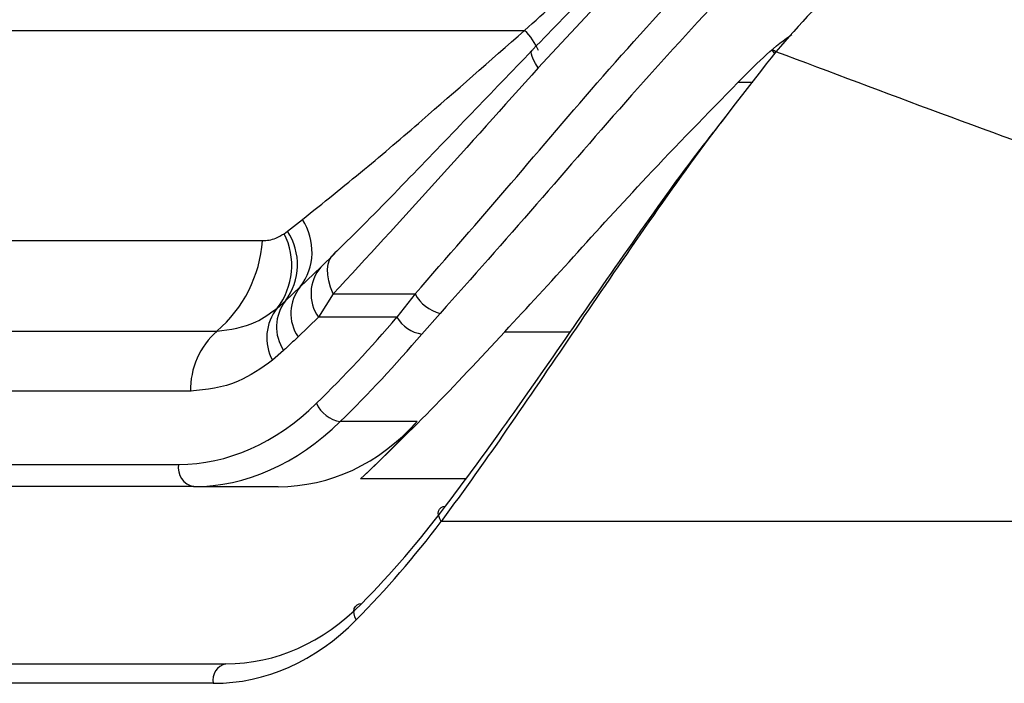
# Paper-space layout 'In Ground Anchor' of a CAD drawing. Header units: millimetres. Extents: x 38476 to 443956, y 10848 to 406945.
# Tile 46 of 71: x 297294 to 298677, y 133459 to 134391. Entities that reach past the tile are written whole.
import ezdxf

# ---------------------------------------------------------------- set-up
doc = ezdxf.new("R2010")
doc.units = ezdxf.units.MM

psp = doc.layouts.new('In Ground Anchor')

# ---------------------------------------------------------------- linework, layer by layer
at = {"color": 7, "linetype": 'Continuous', "lineweight": 25, "ltscale": 50}
for p, q in [((298132.9, 134442.7), (298022.3, 134323.7)), ((297021.9, 134376.2), (298003, 134376.2)), ((297670.1, 134094), (297691, 134110.5)), ((297665.2, 134090.5), (297670.1, 134094)), ((296978, 134080.8), (297634.8, 134080.8)), ((297716.9, 134043.6), (297736.9, 134063.1)), ((297687.9, 134015.7), (297716.9, 134043.6)), ((297667.2, 133996.2), (297687.9, 134015.7)), ((297734.4, 134005.9), (297713.5, 133973.4)), ((297734.4, 134005.9), (297849.3, 134005.9)), ((297849.3, 134005.9), (297823.8, 133973.4)), ((297655.6, 133985.9), (297667.2, 133996.2)), ((297858.8, 133949.5), (297884.4, 133978.6)), ((297713.5, 133973.4), (297684.8, 133945.6)), ((297823.8, 133973.4), (297713.5, 133973.4)), ((296914.2, 133953.7), (297571, 133953.7)), ((297664.6, 133926.4), (297649.1, 133912.7)), ((297533.7, 133869.1), (296876.9, 133869.1)), ((297852.4, 133826.7), (297744.2, 133826.7)), ((296642.4, 133766.2), (297517, 133766.2)), ((297538.2, 133735.1), (296663.6, 133735.1)), ((297538.2, 133735.1), (297656.9, 133735.1)), ((299307, 133686.2), (297886.1, 133686.2)), ((296621.7, 133486.2), (297583.4, 133486.2)), ((297565.8, 133458.8), (296604.1, 133458.8))]:
    psp.add_line(p, q, dxfattribs=at)
at = {"color": 8, "linetype": 'Continuous', "lineweight": 25, "ltscale": 50}
for p, q in [((298323.6, 134303), (298302.9, 134303)), ((297975.2, 133952.7), (298067.6, 133952.7)), ((297920.4, 133746), (297772.8, 133746))]:
    psp.add_line(p, q, dxfattribs=at)
at = {"color": 8, "linetype": 'Continuous', "lineweight": 25, "ltscale": 50, "flags": 128}
psp.add_lwpolyline([(298022.3, 134323.7), (298018.5, 134329.6), (298015.6, 134334.8), (298013.6, 134339.3), (298012.6, 134343), (298012.5, 134345.8), (298013.3, 134347.8), (298013.5, 134347.9)], dxfattribs=at)
at = {"color": 7, "linetype": 'Continuous', "lineweight": 25, "ltscale": 50, "flags": 128}
for points in [[(298356.2, 134346.3), (298354.3, 134347.4), (298352.9, 134348), (298351.9, 134348.2), (298351.5, 134348), (298351.6, 134347.4), (298352.2, 134346.3), (298353.3, 134344.8), (298354.2, 134343.8)], [(297734.4, 134005.9), (297730.6, 134015.4), (297727.9, 134024.4), (297726.5, 134032.9), (297726.2, 134040.7), (297727.1, 134047.8), (297729.2, 134053.9), (297732.5, 134059.1), (297736.9, 134063.1)], [(297886.1, 133686.2), (297883.8, 133690.1), (297882.4, 133693.9), (297881.9, 133697.5), (297882.3, 133700.8), (297883.6, 133703.5), (297885.7, 133705.6), (297888.6, 133707), (297892.2, 133707.6)], [(297766.5, 133547.8), (297764.6, 133552.1), (297763.5, 133556.3), (297763.2, 133560.2), (297763.9, 133563.7), (297765.4, 133566.7), (297767.7, 133568.9), (297770.7, 133570.3), (297774.3, 133570.9)]]:
    psp.add_lwpolyline(points, dxfattribs=at)
at = {"color": 8, "linetype": 'Continuous', "lineweight": 25, "ltscale": 2500}
psp.add_arc((297948.2, 134318), 80, 21.8403, 46.7253, dxfattribs=at)
at = {"color": 7, "linetype": 'Continuous', "lineweight": 25, "ltscale": 2500}
for centre, radius, start, end in [((297622.6, 134065.3), 81.9, 322.7635, 33.4536), ((297577.7, 134045.9), 98.3, 322.413, 27.0048), ((297597.9, 134047.1), 86.1, 323.7066, 33.0017), ((297451.1, 134093.5), 184.1, 310.6115, 356.0245), ((297760.2, 134006.4), 57.2, 139.2899, 215.2616), ((297733.8, 133978.6), 59.1, 140.9761, 213.9522), ((297897.6, 134031.7), 54.8, 208.1109, 255.9897), ((297714.4, 133959.5), 59.8, 142.0818, 213.5905), ((297706.9, 133944.5), 66, 141.0879, 208.7468), ((297865.6, 133997.1), 48.1, 209.6095, 261.8838), ((297643.3, 133871.3), 109.6, 131.2695, 181.1867), ((297750.9, 133870.1), 44, 204.0168, 261.1971), ((297543.7, 133761.7), 27.1, 170.4634, 258.1913), ((297588.4, 133463.6), 23.1, 102.4795, 192.1141)]:
    psp.add_arc(centre, radius, start, end, dxfattribs=at)
for centre, major_axis, ratio, start_param, end_param in [((296893.3, 135575.3), (104, 2107.8), 0.706247, 3.791069, 3.884624), ((296914.5, 135574.2), (104, 2137.8), 0.70627, 3.790584, 3.884138), ((297528.6, 134236.2), (23.2, 469.7), 0.706247, 3.176414, 3.791069), ((297549.8, 134235.1), (23.2, 499.7), 0.706346, 3.174336, 3.788991), ((297610.8, 134235.1), (-90, 496.1), 0.695466, 3.016047, 3.630702), ((296818.9, 135574.2), (-385.1, 2122.3), 0.695466, 3.561945, 3.630702), ((296896.3, 135186.2), (-265.5, 1936.1), 0.700456, 3.636695, 3.752988), ((296878.7, 135183.8), (-265.6, 1961.2), 0.700621, 3.63786, 3.754153), ((297547.5, 133986.2), (-70.7, 497.5), 0.699969, 3.042459, 3.633341), ((297529.9, 133983.8), (-70.8, 522.7), 0.700621, 3.046978, 3.63786)]:
    psp.add_ellipse(centre, major_axis=major_axis, ratio=ratio, start_param=start_param, end_param=end_param, dxfattribs=at)
at = {"color": 7, "linetype": 'Continuous', "lineweight": 25, "ltscale": 50}
for points, knots in [([(298743.4, 134599.6), (298695.5, 134588.9), (298599.6, 134567.3), (298465.1, 134469.8), (298389.6, 134384.1), (298356.2, 134346.3)], [0, 0, 0, 0, 0.358424, 0.716901, 1, 1, 1, 1]), ([(297849.3, 134005.9), (297893.9, 134057), (297979.3, 134154.9), (298113.5, 134313.9), (298206.4, 134415.8), (298253.6, 134467.5)], [0, 0, 0, 0, 0.349022, 0.66958, 1, 1, 1, 1]), ([(298003, 134376.2), (298031.8, 134402), (298064.6, 134431.4), (298097.7, 134460.4), (298101.7, 134463.9)], [0, 0, 0, 0, 0.879482, 1, 1, 1, 1]), ([(298121, 134457.3), (298114, 134450.4), (298077.7, 134414.8), (298042.3, 134377.8), (298013.9, 134348.4), (298013.4, 134347.9)], [0, 0, 0, 0, 0.19223, 0.986723, 1, 1, 1, 1]), ([(298288.8, 134434), (298243.2, 134384.5), (298150.5, 134283.7), (298016.2, 134126.6), (297929.2, 134028.9), (297884.4, 133978.6)], [0, 0, 0, 0, 0.319565, 0.649531, 1, 1, 1, 1]), ([(297691, 134110.5), (297719.8, 134133.6), (297774.8, 134177.6), (297877.5, 134265.5), (297954.5, 134333.4), (298003, 134376.2)], [0, 0, 0, 0, 0.289895, 0.552414, 1, 1, 1, 1]), ([(298302.9, 134303), (298326.5, 134327.1), (298350.9, 134352.1), (298377.8, 134369.7), (298378.7, 134370.3)], [0, 0, 0, 0, 0.966683, 1, 1, 1, 1]), ([(298013.5, 134347.9), (297985.1, 134318.4), (297926.7, 134257.6), (297840.4, 134167.9), (297775.8, 134101.3), (297740.7, 134067.6), (297734.3, 134061.4)], [0, 0, 0, 0, 0.292154, 0.602179, 0.927136, 1, 1, 1, 1]), ([(298356.2, 134346.3), (298320.2, 134300.4), (298247, 134207), (298146.4, 134062.5), (298050.9, 133922), (297965.1, 133795.4), (297911.1, 133720.8), (297886.1, 133686.2)], [0, 0, 0, 0, 0.2033, 0.413176, 0.61525, 0.821702, 1, 1, 1, 1]), ([(299323.3, 134002.3), (299154.6, 134059.1), (298816.8, 134172.9), (298509.9, 134288.5), (298356.2, 134346.3)], [0, 0, 0, 0, 0.499404, 1, 1, 1, 1]), ([(298022.3, 134323.7), (297973.4, 134269.1), (297874.2, 134158.2), (297781.4, 134057.2), (297734.4, 134005.9)], [0, 0, 0, 0, 0.492706, 1, 1, 1, 1]), ([(297975.2, 133952.7), (298007.1, 133987.3), (298071.3, 134057.2), (298179.3, 134176.7), (298259.7, 134258.8), (298302.9, 134303)], [0, 0, 0, 0, 0.3121894, 0.6298366, 1, 1, 1, 1]), ([(297892.2, 133707.6), (297916.9, 133740.9), (297969.6, 133811.8), (298054.1, 133933.5), (298147.3, 134067.2), (298224.6, 134177.4), (298272.8, 134238.3), (298285.9, 134254.9)], [0, 0, 0, 0, 0.206612, 0.44023, 0.678537, 0.912788, 1, 1, 1, 1]), ([(297634.8, 134080.8), (297634.9, 134080.8), (297641.1, 134080.8), (297651.5, 134082.5), (297661.3, 134088.3), (297665.2, 134090.5)], [0, 0, 0, 0, 0.012104, 0.606302, 1, 1, 1, 1]), ([(297571, 133953.7), (297589.6, 133956), (297619.1, 133959.6), (297645.7, 133978.8), (297655.6, 133985.9)], [0, 0, 0, 0, 0.631474, 1, 1, 1, 1]), ([(297772.8, 133746), (297805.3, 133777.4), (297870.8, 133840.4), (297940.3, 133915.1), (297975.2, 133952.7)], [0, 0, 0, 0, 0.496823, 1, 1, 1, 1]), ([(297684.8, 133945.6), (297679.8, 133940.8), (297673, 133934.4), (297666.3, 133928), (297664.6, 133926.4)], [0, 0, 0, 0, 0.745543, 1, 1, 1, 1]), ([(297649.1, 133912.7), (297633.2, 133901.6), (297596.7, 133875.9), (297556.4, 133871.5), (297533.7, 133869.1)], [0, 0, 0, 0, 0.43561, 1, 1, 1, 1])]:
    psp.add_open_spline(points, degree=3, knots=knots, dxfattribs=at)

doc.saveas('drawing.dxf')
